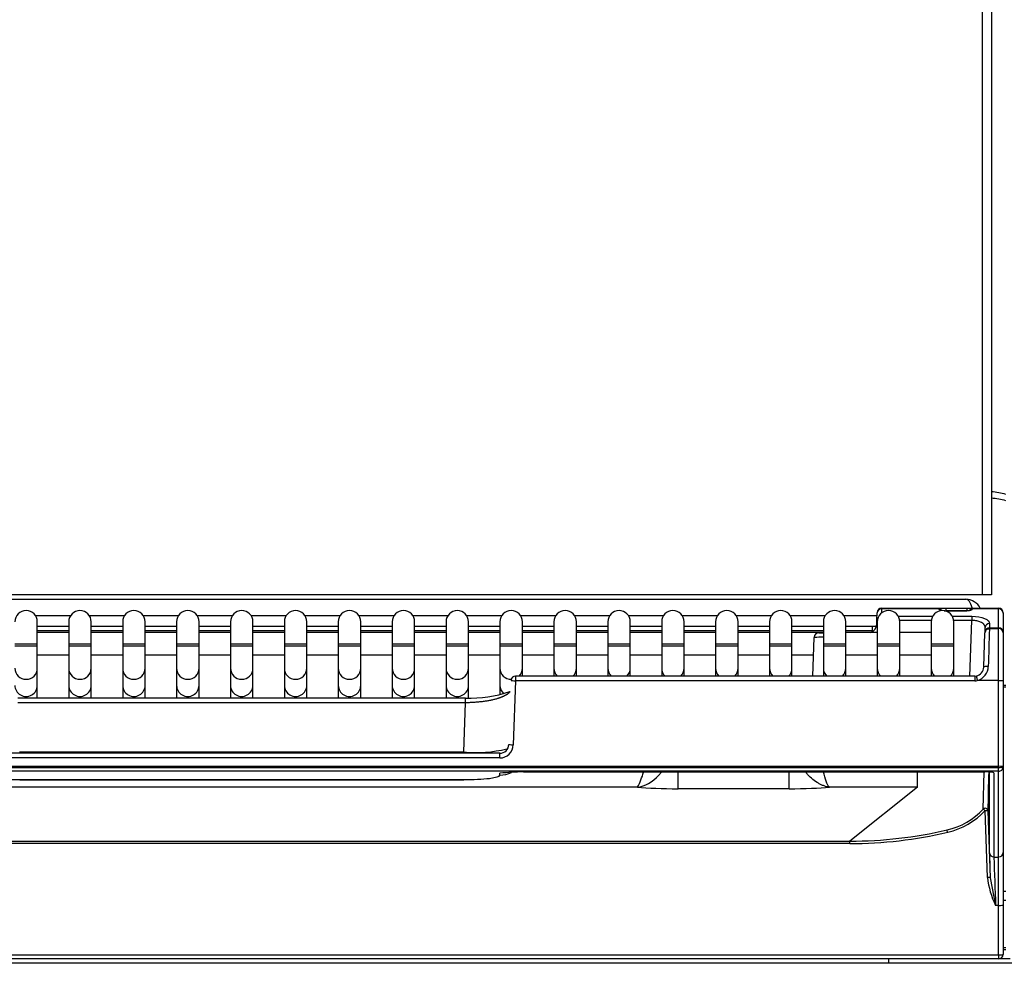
# Model space of a CAD drawing. Header units: millimetres. Extents: x 0 to 287, y 0 to 200.
# Tile 21 of 63: x 41 to 52, y 125 to 135. Entities that reach past the tile are written whole.
import ezdxf
from ezdxf.enums import TextEntityAlignment as Align

# ---------------------------------------------------------------- set-up
doc = ezdxf.new("R2010")
doc.units = ezdxf.units.MM
doc.layers.add('130.194_BW4C_CTM', color=7, linetype='Continuous')
doc.layers.add('Défaut', color=7, linetype='Continuous')
doc.styles.add('SEACAD_Arial', font='arial.ttf')
doc.dimstyles.new('ISO', dxfattribs={"dimtxt": 3, "dimasz": 3, "dimexe": 1.5, "dimexo": 0, "dimgap": 1.5, "dimtad": 1, "dimdec": 0, "dimlfac": 10, "dimtxsty": 'SEACAD_Arial', "dimblk1": '_SE_FILLED', "dimblk2": '_SE_FILLED', "dimsah": 1, "dimcen": 1.5, "dimazin": 0, "dimtfac": 1, "dimtdec": 3, "dimtmove": 0, "dimatfit": 3, "dimfxl": 1, "dimtolj": 1, "dimarcsym": 0})

# ---------------------------------------------------------------- blocks, each defined once
blk = doc.blocks.new('SE')
at = {"layer": '130.194_BW4C_CTM', "color": 7, "linetype": 'Continuous'}
for p, q in [((51.887, 129.009), (51.887, 167.459)), ((51.987, 167.459), (51.987, 129.009)), ((51.887, 129.009), (35.287, 129.009)), ((51.987, 129.009), (51.887, 129.009)), ((36.281, 128.959), (51.701, 128.959)), ((51.701, 128.959), (51.701, 128.959)), ((51.701, 128.959), (51.701, 128.959)), ((41.345, 128.779), (41.737, 128.779)), ((41.945, 128.779), (42.337, 128.779)), ((42.545, 128.779), (42.937, 128.779)), ((43.145, 128.779), (43.537, 128.779)), ((43.745, 128.779), (44.137, 128.779)), ((44.345, 128.779), (44.737, 128.779)), ((44.945, 128.779), (45.337, 128.779)), ((45.545, 128.779), (45.937, 128.779)), ((46.145, 128.779), (46.537, 128.779)), ((46.745, 128.779), (47.137, 128.779)), ((47.345, 128.779), (47.737, 128.779)), ((47.945, 128.779), (48.337, 128.779)), ((48.545, 128.779), (48.937, 128.779)), ((49.145, 128.779), (49.537, 128.779)), ((49.745, 128.779), (50.137, 128.779)), ((50.345, 128.779), (50.713, 128.779)), ((50.711, 128.726), (50.714, 128.807)), ((50.711, 128.726), (50.714, 128.807)), ((50.764, 128.851), (50.763, 128.806)), ((50.764, 128.851), (50.763, 128.806)), ((50.764, 128.859), (50.764, 128.851)), ((50.764, 128.859), (51.4, 128.859)), ((50.764, 128.859), (50.764, 128.851)), ((50.764, 128.859), (51.4, 128.859)), ((51.402, 128.851), (50.764, 128.851)), ((51.402, 128.851), (50.764, 128.851)), ((51.4, 128.858), (51.4, 128.859)), ((51.4, 128.859), (51.48, 128.859)), ((51.4, 128.858), (51.4, 128.859)), ((51.4, 128.859), (51.48, 128.859)), ((51.402, 128.851), (51.4, 128.858)), ((51.402, 128.851), (51.4, 128.858)), ((51.48, 128.859), (51.48, 128.829)), ((51.48, 128.859), (51.712, 128.859)), ((51.48, 128.859), (51.48, 128.829)), ((51.48, 128.859), (51.712, 128.859)), ((51.711, 128.829), (51.481, 128.829)), ((51.711, 128.829), (51.481, 128.829)), ((51.711, 128.827), (51.482, 128.827)), ((51.711, 128.827), (51.482, 128.827)), ((51.712, 128.859), (51.712, 128.829)), ((51.712, 128.859), (51.772, 128.859)), ((51.712, 128.859), (51.712, 128.829)), ((51.712, 128.859), (51.772, 128.859)), ((51.772, 128.859), (51.772, 128.851)), ((51.772, 128.859), (52.066, 128.859)), ((51.772, 128.859), (51.772, 128.851)), ((51.772, 128.859), (52.066, 128.859)), ((52.066, 128.851), (51.772, 128.851)), ((51.772, 128.851), (51.772, 128.85)), ((52.066, 128.851), (51.772, 128.851)), ((51.772, 128.851), (51.772, 128.85)), ((52.066, 128.851), (52.066, 128.859)), ((52.066, 128.851), (52.066, 128.859)), ((52.066, 128.641), (52.066, 128.851)), ((52.066, 128.641), (52.066, 128.851)), ((52.116, 128.809), (52.116, 128.805)), ((52.116, 128.809), (52.116, 128.805)), ((52.116, 128.805), (52.116, 128.595)), ((52.116, 128.805), (52.116, 128.595)), ((41.366, 128.459), (41.366, 128.709)), ((41.716, 128.709), (41.716, 128.459)), ((41.966, 128.459), (41.966, 128.709)), ((42.316, 128.709), (42.316, 128.459)), ((42.566, 128.459), (42.566, 128.709)), ((42.916, 128.709), (42.916, 128.459)), ((43.166, 128.459), (43.166, 128.709)), ((43.516, 128.709), (43.516, 128.459)), ((43.766, 128.459), (43.766, 128.709)), ((44.116, 128.709), (44.116, 128.459)), ((44.366, 128.459), (44.366, 128.709)), ((44.716, 128.709), (44.716, 128.459)), ((44.966, 128.459), (44.966, 128.709)), ((45.316, 128.709), (45.316, 128.459)), ((45.566, 128.459), (45.566, 128.709)), ((45.916, 128.709), (45.916, 128.459)), ((46.166, 128.459), (46.166, 128.709)), ((46.516, 128.709), (46.516, 128.459)), ((46.766, 128.459), (46.766, 128.709)), ((47.116, 128.709), (47.116, 128.459)), ((47.366, 128.459), (47.366, 128.709)), ((47.716, 128.709), (47.716, 128.459)), ((47.966, 128.459), (47.966, 128.709)), ((48.316, 128.709), (48.316, 128.459)), ((48.566, 128.459), (48.566, 128.709)), ((48.916, 128.709), (48.916, 128.459)), ((49.166, 128.459), (49.166, 128.709)), ((49.516, 128.709), (49.516, 128.459)), ((49.766, 128.459), (49.766, 128.709)), ((50.116, 128.709), (50.116, 128.459)), ((50.366, 128.459), (50.366, 128.709)), ((50.71, 128.68), (50.711, 128.726)), ((50.71, 128.68), (50.711, 128.726)), ((50.716, 128.68), (50.71, 128.68)), ((50.716, 128.68), (50.71, 128.68)), ((50.711, 128.726), (50.717, 128.725)), ((50.711, 128.726), (50.717, 128.725)), ((50.716, 128.709), (50.716, 128.459)), ((50.95, 128.77), (51.332, 128.77)), ((50.95, 128.77), (51.332, 128.77)), ((51.317, 128.724), (50.965, 128.724)), ((51.317, 128.724), (50.965, 128.724)), ((50.966, 128.459), (50.966, 128.709)), ((51.316, 128.709), (51.316, 128.459)), ((51.55, 128.77), (51.769, 128.77)), ((51.55, 128.77), (51.769, 128.77)), ((51.769, 128.724), (51.565, 128.724)), ((51.769, 128.724), (51.565, 128.724)), ((51.566, 128.459), (51.566, 128.709)), ((51.747, 128.105), (51.769, 128.724)), ((51.747, 128.105), (51.769, 128.724)), ((51.769, 128.77), (51.769, 128.724)), ((51.769, 128.77), (51.769, 128.724)), ((51.966, 128.689), (51.965, 128.641)), ((51.966, 128.689), (51.965, 128.641)), ((41.366, 128.659), (41.716, 128.659)), ((41.366, 128.659), (41.716, 128.659)), ((41.716, 128.609), (41.366, 128.609)), ((41.716, 128.609), (41.366, 128.609)), ((41.716, 128.589), (41.366, 128.589)), ((41.966, 128.659), (42.316, 128.659)), ((41.966, 128.659), (42.316, 128.659)), ((42.316, 128.609), (41.966, 128.609)), ((42.316, 128.609), (41.966, 128.609)), ((42.316, 128.589), (41.966, 128.589)), ((42.566, 128.659), (42.916, 128.659)), ((42.566, 128.659), (42.916, 128.659)), ((42.916, 128.609), (42.566, 128.609)), ((42.916, 128.609), (42.566, 128.609)), ((42.916, 128.589), (42.566, 128.589)), ((43.166, 128.659), (43.516, 128.659)), ((43.166, 128.659), (43.516, 128.659)), ((43.516, 128.609), (43.166, 128.609)), ((43.516, 128.609), (43.166, 128.609)), ((43.516, 128.589), (43.166, 128.589)), ((43.766, 128.659), (44.116, 128.659)), ((43.766, 128.659), (44.116, 128.659)), ((44.116, 128.609), (43.766, 128.609)), ((44.116, 128.609), (43.766, 128.609)), ((44.116, 128.589), (43.766, 128.589)), ((44.366, 128.659), (44.716, 128.659)), ((44.366, 128.659), (44.716, 128.659)), ((44.716, 128.609), (44.366, 128.609)), ((44.716, 128.609), (44.366, 128.609)), ((44.716, 128.589), (44.366, 128.589)), ((44.966, 128.659), (45.316, 128.659)), ((44.966, 128.659), (45.316, 128.659)), ((45.316, 128.609), (44.966, 128.609)), ((45.316, 128.609), (44.966, 128.609)), ((45.316, 128.589), (44.966, 128.589)), ((45.566, 128.659), (45.916, 128.659)), ((45.566, 128.659), (45.916, 128.659)), ((45.916, 128.609), (45.566, 128.609)), ((45.916, 128.609), (45.566, 128.609)), ((45.916, 128.589), (45.566, 128.589)), ((46.166, 128.659), (46.516, 128.659)), ((46.166, 128.659), (46.516, 128.659)), ((46.516, 128.609), (46.166, 128.609)), ((46.516, 128.609), (46.166, 128.609)), ((46.516, 128.589), (46.166, 128.589)), ((46.766, 128.659), (47.116, 128.659)), ((46.766, 128.659), (47.116, 128.659)), ((47.116, 128.609), (46.766, 128.609)), ((47.116, 128.609), (46.766, 128.609)), ((47.116, 128.589), (46.766, 128.589)), ((47.366, 128.659), (47.716, 128.659)), ((47.366, 128.659), (47.716, 128.659)), ((47.716, 128.609), (47.366, 128.609)), ((47.716, 128.609), (47.366, 128.609)), ((47.716, 128.589), (47.366, 128.589)), ((47.966, 128.659), (48.316, 128.659)), ((47.966, 128.659), (48.316, 128.659)), ((48.316, 128.609), (47.966, 128.609)), ((48.316, 128.609), (47.966, 128.609)), ((48.316, 128.589), (47.966, 128.589)), ((48.566, 128.659), (48.916, 128.659)), ((48.566, 128.659), (48.916, 128.659)), ((48.916, 128.609), (48.566, 128.609)), ((48.916, 128.609), (48.566, 128.609)), ((48.916, 128.589), (48.566, 128.589)), ((49.166, 128.659), (49.516, 128.659)), ((49.166, 128.659), (49.516, 128.659)), ((49.516, 128.609), (49.166, 128.609)), ((49.516, 128.609), (49.166, 128.609)), ((49.516, 128.589), (49.166, 128.589)), ((49.766, 128.659), (50.116, 128.659)), ((49.766, 128.659), (50.116, 128.659)), ((50.116, 128.609), (49.766, 128.609)), ((50.116, 128.609), (49.766, 128.609)), ((50.116, 128.589), (49.766, 128.589)), ((50.064, 128.584), (50.114, 128.584)), ((50.064, 128.584), (50.114, 128.584)), ((50.366, 128.659), (50.657, 128.659)), ((50.366, 128.659), (50.657, 128.659)), ((50.657, 128.609), (50.366, 128.609)), ((50.657, 128.609), (50.366, 128.609)), ((50.716, 128.589), (50.366, 128.589)), ((50.657, 128.659), (50.657, 128.609)), ((50.657, 128.659), (50.707, 128.659)), ((50.657, 128.659), (50.657, 128.609)), ((50.657, 128.659), (50.707, 128.659)), ((50.657, 128.595), (50.657, 128.609)), ((50.657, 128.595), (50.657, 128.609)), ((51.316, 128.589), (50.966, 128.589)), ((51.901, 128.203), (51.914, 128.585)), ((51.901, 128.203), (51.914, 128.585)), ((51.915, 128.596), (51.916, 128.645)), ((51.915, 128.596), (51.916, 128.645)), ((51.964, 128.634), (52.066, 128.634)), ((51.964, 128.634), (52.066, 128.634)), ((51.965, 128.641), (52.066, 128.641)), ((51.965, 128.641), (52.066, 128.641)), ((52.066, 128.634), (52.066, 128.641)), ((52.066, 128.634), (52.066, 128.641)), ((52.066, 128.055), (52.066, 128.634)), ((52.066, 128.055), (52.066, 128.634)), ((52.116, 128.595), (52.116, 128.584)), ((52.116, 128.595), (52.116, 128.584)), ((52.116, 128.584), (52.116, 128.057)), ((52.116, 128.584), (52.116, 128.057)), ((41.366, 128.459), (41.116, 128.459)), ((41.366, 128.439), (41.366, 128.459)), ((41.966, 128.459), (41.716, 128.459)), ((41.716, 128.459), (41.716, 128.439)), ((41.966, 128.439), (41.966, 128.459)), ((42.566, 128.459), (42.316, 128.459)), ((42.316, 128.459), (42.316, 128.439)), ((42.566, 128.439), (42.566, 128.459)), ((43.166, 128.459), (42.916, 128.459)), ((42.916, 128.459), (42.916, 128.439)), ((43.166, 128.439), (43.166, 128.459)), ((43.766, 128.459), (43.516, 128.459)), ((43.516, 128.459), (43.516, 128.439)), ((43.766, 128.439), (43.766, 128.459)), ((44.366, 128.459), (44.116, 128.459)), ((44.116, 128.459), (44.116, 128.439)), ((44.366, 128.439), (44.366, 128.459)), ((44.966, 128.459), (44.716, 128.459)), ((44.716, 128.459), (44.716, 128.439)), ((44.966, 128.439), (44.966, 128.459)), ((45.566, 128.459), (45.316, 128.459)), ((45.316, 128.459), (45.316, 128.439)), ((45.566, 128.439), (45.566, 128.459)), ((46.166, 128.459), (45.916, 128.459)), ((45.916, 128.459), (45.916, 128.439)), ((46.166, 128.439), (46.166, 128.459)), ((46.766, 128.459), (46.516, 128.459)), ((46.516, 128.459), (46.516, 128.439)), ((46.766, 128.439), (46.766, 128.459)), ((47.366, 128.459), (47.116, 128.459)), ((47.116, 128.459), (47.116, 128.439)), ((47.366, 128.439), (47.366, 128.459)), ((47.966, 128.459), (47.716, 128.459)), ((47.716, 128.459), (47.716, 128.439)), ((47.966, 128.439), (47.966, 128.459)), ((48.566, 128.459), (48.316, 128.459)), ((48.316, 128.459), (48.316, 128.439)), ((48.566, 128.439), (48.566, 128.459)), ((49.166, 128.459), (48.916, 128.459)), ((48.916, 128.459), (48.916, 128.439)), ((49.166, 128.439), (49.166, 128.459)), ((49.766, 128.459), (49.516, 128.459)), ((49.516, 128.459), (49.516, 128.439)), ((49.766, 128.439), (49.766, 128.459)), ((49.999, 128.105), (50.014, 128.535)), ((49.999, 128.105), (50.014, 128.535)), ((50.366, 128.459), (50.116, 128.459)), ((50.116, 128.459), (50.116, 128.439)), ((50.366, 128.439), (50.366, 128.459)), ((50.966, 128.459), (50.716, 128.459)), ((50.716, 128.459), (50.716, 128.439)), ((50.966, 128.439), (50.966, 128.459)), ((51.566, 128.459), (51.316, 128.459)), ((51.316, 128.459), (51.316, 128.439)), ((51.566, 128.439), (51.566, 128.459)), ((41.366, 128.439), (41.116, 128.439)), ((41.366, 128.192), (41.366, 128.439)), ((41.966, 128.439), (41.716, 128.439)), ((41.716, 128.439), (41.716, 128.192)), ((41.966, 128.192), (41.966, 128.439)), ((42.566, 128.439), (42.316, 128.439)), ((42.316, 128.439), (42.316, 128.192)), ((42.566, 128.192), (42.566, 128.439)), ((43.166, 128.439), (42.916, 128.439)), ((42.916, 128.439), (42.916, 128.192)), ((43.166, 128.192), (43.166, 128.439)), ((43.766, 128.439), (43.516, 128.439)), ((43.516, 128.439), (43.516, 128.192)), ((43.766, 128.192), (43.766, 128.439)), ((44.366, 128.439), (44.116, 128.439)), ((44.116, 128.439), (44.116, 128.192)), ((44.366, 128.192), (44.366, 128.439)), ((44.966, 128.439), (44.716, 128.439)), ((44.716, 128.439), (44.716, 128.192)), ((44.966, 128.192), (44.966, 128.439)), ((45.566, 128.439), (45.316, 128.439)), ((45.316, 128.439), (45.316, 128.192)), ((45.566, 128.192), (45.566, 128.439)), ((46.166, 128.439), (45.916, 128.439)), ((45.916, 128.439), (45.916, 128.192)), ((46.166, 128.192), (46.166, 128.439)), ((46.766, 128.439), (46.516, 128.439)), ((46.516, 128.439), (46.516, 128.192)), ((46.766, 128.192), (46.766, 128.439)), ((47.366, 128.439), (47.116, 128.439)), ((47.116, 128.439), (47.116, 128.192)), ((47.366, 128.192), (47.366, 128.439)), ((47.966, 128.439), (47.716, 128.439)), ((47.716, 128.439), (47.716, 128.192)), ((47.966, 128.192), (47.966, 128.439)), ((48.566, 128.439), (48.316, 128.439)), ((48.316, 128.439), (48.316, 128.192)), ((48.566, 128.192), (48.566, 128.439)), ((49.166, 128.439), (48.916, 128.439)), ((48.916, 128.439), (48.916, 128.192)), ((49.166, 128.192), (49.166, 128.439)), ((49.766, 128.439), (49.516, 128.439)), ((49.516, 128.439), (49.516, 128.192)), ((49.766, 128.192), (49.766, 128.439)), ((50.366, 128.439), (50.116, 128.439)), ((50.116, 128.439), (50.116, 128.192)), ((50.366, 128.192), (50.366, 128.439)), ((50.966, 128.439), (50.716, 128.439)), ((50.716, 128.439), (50.716, 128.192)), ((50.966, 128.192), (50.966, 128.439)), ((51.566, 128.439), (51.316, 128.439)), ((51.316, 128.439), (51.316, 128.192)), ((51.566, 128.192), (51.566, 128.439)), ((41.366, 128.339), (41.716, 128.339)), ((41.966, 128.339), (42.316, 128.339)), ((42.566, 128.339), (42.916, 128.339)), ((43.166, 128.339), (43.516, 128.339)), ((43.766, 128.339), (44.116, 128.339)), ((44.366, 128.339), (44.716, 128.339)), ((44.966, 128.339), (45.316, 128.339)), ((45.566, 128.339), (45.916, 128.339)), ((46.166, 128.339), (46.516, 128.339)), ((46.766, 128.339), (47.116, 128.339)), ((47.366, 128.339), (47.716, 128.339)), ((47.966, 128.339), (48.316, 128.339)), ((48.566, 128.339), (48.916, 128.339)), ((49.166, 128.339), (49.516, 128.339)), ((49.766, 128.339), (50.007, 128.339)), ((50.366, 128.339), (50.716, 128.339)), ((50.966, 128.339), (51.316, 128.339)), ((41.366, 128.001), (41.366, 128.192)), ((41.716, 128.192), (41.716, 128.001)), ((41.966, 128.001), (41.966, 128.192)), ((42.316, 128.192), (42.316, 128.001)), ((42.566, 128.001), (42.566, 128.192)), ((42.916, 128.192), (42.916, 128.001)), ((43.166, 128.001), (43.166, 128.192)), ((43.516, 128.192), (43.516, 128.001)), ((43.766, 128.001), (43.766, 128.192)), ((44.116, 128.192), (44.116, 128.001)), ((44.366, 128.001), (44.366, 128.192)), ((44.716, 128.192), (44.716, 128.001)), ((44.966, 128.001), (44.966, 128.192)), ((45.316, 128.192), (45.316, 128.001)), ((45.566, 128.001), (45.566, 128.192)), ((45.916, 128.192), (45.916, 128.001)), ((46.166, 128.001), (46.166, 128.192)), ((46.516, 128.192), (46.516, 128.001)), ((46.766, 128.105), (46.766, 128.192)), ((47.116, 128.192), (47.116, 128.105)), ((47.366, 128.105), (47.366, 128.192)), ((47.716, 128.192), (47.716, 128.105)), ((47.966, 128.105), (47.966, 128.192)), ((48.316, 128.192), (48.316, 128.105)), ((48.566, 128.105), (48.566, 128.192)), ((48.916, 128.192), (48.916, 128.105)), ((49.166, 128.105), (49.166, 128.192)), ((49.516, 128.192), (49.516, 128.105)), ((49.766, 128.105), (49.766, 128.192)), ((50.116, 128.192), (50.116, 128.105)), ((50.366, 128.105), (50.366, 128.192)), ((50.716, 128.192), (50.716, 128.105)), ((50.966, 128.105), (50.966, 128.192)), ((51.316, 128.192), (51.316, 128.105)), ((51.566, 128.105), (51.566, 128.192)), ((46.689, 128.052), (46.664, 127.34)), ((46.689, 128.052), (46.664, 127.34)), ((46.689, 128.105), (46.689, 128.052)), ((51.801, 128.105), (46.689, 128.105)), ((46.689, 128.105), (46.689, 128.052)), ((51.801, 128.105), (46.689, 128.105)), ((51.801, 128.052), (46.689, 128.052)), ((51.801, 128.052), (46.689, 128.052)), ((51.801, 128.105), (51.801, 128.052)), ((51.801, 128.105), (51.801, 128.052)), ((52.066, 128.055), (51.829, 128.055)), ((52.066, 128.055), (51.829, 128.055)), ((52.066, 127.1), (52.066, 128.055)), ((52.066, 127.1), (52.066, 128.055)), ((52.116, 128.057), (52.116, 127.094)), ((52.116, 128.057), (52.116, 127.094)), ((41.366, 127.86), (41.366, 128.001)), ((41.716, 128.001), (41.716, 127.86)), ((41.966, 127.86), (41.966, 128.001)), ((42.316, 128.001), (42.316, 127.86)), ((42.566, 127.86), (42.566, 128.001)), ((42.916, 128.001), (42.916, 127.86)), ((43.166, 127.86), (43.166, 128.001)), ((43.516, 128.001), (43.516, 127.86)), ((43.766, 127.86), (43.766, 128.001)), ((44.116, 128.001), (44.116, 127.86)), ((44.366, 127.86), (44.366, 128.001)), ((44.716, 128.001), (44.716, 127.86)), ((44.966, 127.86), (44.966, 128.001)), ((45.316, 128.001), (45.316, 127.86)), ((45.566, 127.86), (45.566, 128.001)), ((45.916, 128.001), (45.916, 127.86)), ((46.166, 127.862), (46.166, 128.001)), ((46.516, 128.001), (46.516, 127.903)), ((52.146, 127.998), (52.116, 127.998)), ((52.116, 127.984), (52.146, 127.984)), ((46.132, 127.86), (41.15, 127.86)), ((46.132, 127.86), (41.15, 127.86)), ((46.132, 127.808), (41.15, 127.808)), ((46.132, 127.808), (41.15, 127.808)), ((46.113, 127.26), (46.132, 127.808)), ((46.113, 127.26), (46.132, 127.808)), ((46.132, 127.808), (46.132, 127.86)), ((46.132, 127.808), (46.132, 127.86)), ((46.514, 127.246), (40.768, 127.246)), ((46.514, 127.246), (40.768, 127.246)), ((41.169, 127.26), (46.113, 127.26)), ((41.169, 127.26), (46.113, 127.26)), ((46.113, 127.26), (46.113, 127.246)), ((46.113, 127.26), (46.113, 127.246)), ((46.514, 127.193), (46.514, 127.246)), ((46.514, 127.193), (46.514, 127.246)), ((46.514, 127.193), (40.768, 127.193)), ((46.514, 127.193), (40.768, 127.193)), ((52.066, 127.1), (35.216, 127.1)), ((52.066, 127.1), (35.216, 127.1)), ((35.216, 127.088), (52.066, 127.088)), ((35.216, 127.088), (52.066, 127.088)), ((52.066, 127.045), (35.216, 127.045)), ((52.066, 127.045), (35.216, 127.045)), ((46.776, 127.038), (46.776, 127.038)), ((46.776, 127.038), (51.914, 127.038)), ((46.776, 127.038), (51.914, 127.038)), ((46.776, 127.038), (46.776, 127.038)), ((46.776, 127.038), (51.914, 127.038)), ((46.776, 127.038), (51.914, 127.038)), ((48.498, 126.85), (48.498, 127.038)), ((48.498, 126.85), (48.498, 127.038)), ((49.734, 126.85), (49.734, 127.038)), ((49.734, 126.85), (49.734, 127.038)), ((51.163, 126.868), (51.163, 127.036)), ((51.163, 126.868), (51.163, 127.036)), ((51.894, 126.624), (51.904, 127.038)), ((51.894, 126.624), (51.904, 127.038)), ((51.964, 126.139), (51.964, 127.037)), ((51.964, 126.139), (51.964, 127.037)), ((52.014, 127.026), (52.014, 126.091)), ((52.014, 127.026), (52.014, 126.091)), ((52.066, 127.088), (52.066, 127.1)), ((52.066, 127.088), (52.066, 127.1)), ((52.066, 127.045), (52.066, 127.088)), ((52.066, 127.045), (52.066, 127.088)), ((52.066, 126.091), (52.066, 127.045)), ((52.066, 126.091), (52.066, 127.045)), ((52.116, 127.094), (52.116, 127.094)), ((52.116, 127.094), (52.116, 126.141)), ((52.116, 127.094), (52.116, 127.094)), ((52.116, 127.094), (52.116, 126.141)), ((41.17, 126.95), (41.17, 126.952)), ((41.17, 126.952), (46.112, 126.952)), ((41.17, 126.95), (41.17, 126.952)), ((41.17, 126.952), (46.112, 126.952)), ((41.17, 126.95), (46.112, 126.95)), ((41.17, 126.95), (46.112, 126.95)), ((46.112, 126.95), (46.112, 126.952)), ((46.112, 126.95), (46.112, 126.952)), ((46.516, 127.003), (46.515, 127.024)), ((46.516, 127.003), (46.515, 127.024)), ((48.048, 126.868), (39.234, 126.868)), ((48.048, 126.868), (39.234, 126.868)), ((49.734, 126.85), (48.498, 126.85)), ((49.734, 126.85), (48.498, 126.85)), ((51.163, 126.868), (50.184, 126.868)), ((51.163, 126.868), (50.184, 126.868)), ((51.163, 126.868), (50.411, 126.268)), ((51.163, 126.868), (50.411, 126.268)), ((51.942, 125.863), (51.916, 126.607)), ((51.942, 125.863), (51.916, 126.607)), ((51.946, 126.604), (51.972, 125.86)), ((51.946, 126.604), (51.972, 125.86)), ((36.871, 126.268), (50.411, 126.268)), ((36.871, 126.268), (50.411, 126.268)), ((50.411, 126.242), (50.411, 126.268)), ((50.411, 126.242), (50.411, 126.268)), ((50.411, 126.242), (36.871, 126.242)), ((50.411, 126.242), (36.871, 126.242)), ((52.014, 126.091), (52.066, 126.091)), ((52.014, 126.091), (52.066, 126.091)), ((52.066, 125.552), (52.066, 126.091)), ((52.066, 125.552), (52.066, 126.091)), ((52.116, 126.141), (52.116, 125.558)), ((52.116, 126.141), (52.116, 125.558)), ((51.972, 125.86), (52.032, 125.552)), ((51.972, 125.86), (52.032, 125.552)), ((52.116, 125.71), (52.146, 125.71)), ((52.116, 125.61), (52.146, 125.61)), ((52.066, 125.552), (52.032, 125.552)), ((52.066, 125.552), (52.032, 125.552)), ((52.066, 125.003), (52.066, 125.552)), ((52.066, 125.003), (52.066, 125.552)), ((52.116, 125.558), (52.116, 125.009)), ((52.116, 125.558), (52.116, 125.009)), ((52.146, 125.079), (52.116, 125.079)), ((52.146, 125.059), (52.116, 125.059)), ((35.216, 125.003), (52.066, 125.003)), ((35.216, 125.003), (52.066, 125.003)), ((52.066, 124.959), (35.216, 124.959)), ((52.066, 124.959), (35.216, 124.959)), ((50.846, 124.909), (50.846, 124.959)), ((52.066, 125.003), (52.066, 124.959)), ((52.066, 125.003), (52.066, 125.003)), ((52.066, 125.003), (52.066, 124.959)), ((52.066, 125.003), (52.066, 125.003)), ((52.196, 124.959), (52.066, 124.959)), ((52.116, 125.009), (52.116, 125.009)), ((52.116, 125.009), (52.116, 125.007)), ((52.116, 125.009), (52.116, 125.009)), ((52.116, 125.009), (52.116, 125.007)), ((74.829, 124.909), (35.283, 124.909))]:
    blk.add_line(p, q, dxfattribs=at)
for centre, radius, start, end in [((51.701, 128.779), 0.18, 26.3878, 90), ((41.241, 128.709), 0.125, 0, 180), ((41.841, 128.709), 0.125, 0, 180), ((42.441, 128.709), 0.125, 0, 180), ((43.041, 128.709), 0.125, 0, 180), ((43.641, 128.709), 0.125, 0, 180), ((44.241, 128.709), 0.125, 0, 180), ((44.841, 128.709), 0.125, 0, 180), ((45.441, 128.709), 0.125, 0, 180), ((46.041, 128.709), 0.125, 0, 180), ((46.641, 128.709), 0.125, 0, 180), ((47.241, 128.709), 0.125, 0, 180), ((47.841, 128.709), 0.125, 0, 180), ((48.441, 128.709), 0.125, 0, 180), ((49.041, 128.709), 0.125, 0, 180), ((49.641, 128.709), 0.125, 0, 180), ((50.241, 128.709), 0.125, 0, 180), ((50.764, 128.809), 0.05, 90, 177.9924), ((50.764, 128.809), 0.05, 90, 177.9924), ((50.841, 128.709), 0.125, 0, 180), ((51.441, 128.709), 0.125, 0, 180), ((51.4, 128.829), 0.03, 44.25, 60.4768), ((51.4, 128.829), 0.03, 44.25, 60.4768), ((51.4, 128.829), 0.03, 17.712, 44.25), ((51.4, 128.829), 0.03, 21.13, 44.25), ((51.477, 128.967), 0.138, 263.067, 271.4822), ((51.477, 128.967), 0.138, 263.067, 271.4822), ((51.772, 128.829), 0.03, 93.1554, 177.9924), ((51.772, 128.829), 0.03, 93.1554, 177.9924), ((52.066, 128.809), 0.05, 0, 90), ((52.066, 128.809), 0.05, 0, 90), ((50.61, 128.684), 0.1, 288.1949, 357.9924), ((50.61, 128.684), 0.1, 288.1949, 357.9924), ((50.064, 128.534), 0.05, 90, 177.9924), ((50.064, 128.534), 0.05, 90, 177.9924), ((51.964, 128.584), 0.05, 90, 178), ((51.964, 128.584), 0.05, 90, 178), ((51.953, 128.59), 0.0375, 73.4252, 159.0991), ((51.953, 128.59), 0.0375, 73.4252, 159.0991), ((116.501, 126.374), 64.576, 178.00149, 178.36846), ((116.501, 126.374), 64.576, 178.00149, 178.36846), ((52.066, 128.584), 0.05, 0, 90), ((52.066, 128.584), 0.05, 0, 90), ((50.112, 124.572), 3.964, 89.9744, 91.3366), ((50.112, 124.572), 3.964, 89.9744, 91.3366), ((50.06, 128.542), 0.041, 186.8779, 188.842), ((51.795, 128.208), 0.106, 283.3961, 357.3699), ((51.795, 128.208), 0.106, 283.3961, 357.3699), ((51.785, 128.215), 0.166, 285.4854, 359.3922), ((51.785, 128.215), 0.166, 285.4854, 359.3922), ((46.689, 128.055), 0.05, 90, 177.9729), ((46.689, 128.055), 0.05, 90, 177.9729), ((51.801, 128.198), 0.0937, 270.0411, 281.5214), ((51.801, 128.198), 0.0937, 270.0411, 281.5214), ((46.179, 129.274), 1.415, 268.1294, 288.3778), ((46.179, 129.274), 1.415, 268.1294, 288.3778), ((46.254, 128.629), 1.376, 264.1282, 284.2462), ((46.254, 128.629), 1.376, 264.1282, 284.2462), ((46.513, 127.346), 0.101, 270.7293, 358.6208), ((46.513, 127.346), 0.101, 270.7293, 358.6208), ((46.835, 123.631), 3.408, 90.9793, 95.3812), ((46.835, 123.631), 3.408, 90.9793, 95.3812), ((47.224, 127.294), 0.927, 332.6687, 343.7904), ((47.224, 127.294), 0.927, 332.6687, 343.7904), ((119.938, 125.322), 68.004, 178.55441, 178.91969), ((119.938, 125.322), 68.004, 178.55441, 178.91969), ((51.312, 127.169), 0.798, 283.103, 316.8782), ((51.312, 127.169), 0.798, 283.103, 316.8782), ((51.312, 127.173), 0.828, 283.0855, 316.8655), ((51.312, 127.173), 0.828, 283.0855, 316.8655), ((50.41, 131.055), 4.787, 270.0174, 283.074), ((50.41, 131.055), 4.787, 270.0174, 283.074), ((50.409, 131.066), 4.825, 270.0267, 283.0611), ((50.409, 131.066), 4.825, 270.0267, 283.0611), ((78.683, 126.752), 26.726, 181.3143, 181.913), ((78.683, 126.752), 26.726, 181.3143, 181.913), ((111.828, 127.83), 59.839, 181.66535, 182.18252), ((111.828, 127.83), 59.839, 181.66535, 182.18252), ((52.862, 125.961), 0.925, 186.0892, 206.255), ((52.862, 125.961), 0.925, 186.0892, 206.255), ((52.066, 125.009), 0.05, 270, 357.9924), ((52.066, 125.009), 0.05, 270, 357.9924)]:
    blk.add_arc(centre, radius, start, end, dxfattribs=at)
for centre, major_axis, ratio, start_param, end_param in [((51.946, 129.802), (0.5, 0), 0.707107, 1.159279, 1.489504), ((51.946, 129.731), (-0.5, 0), 0.707107, 4.300872, 4.631097), ((51.701, 128.779), (0, -0.18), 0.444444, 2.065625, 3.141593), ((50.764, 128.805), (-0.05, 0.0018), 0.927104, 4.744877, 6.283185), ((50.764, 128.805), (-0.05, 0.0018), 0.927104, 4.744877, 6.283185), ((51.4, 128.828), (0.03, 0.0011), 0.989056, 0.295051, 1.53614), ((51.4, 128.828), (0.03, 0.0011), 0.989056, 0.295051, 1.53614), ((51.402, 128.824), (-0.026, -0.0149), 0.906527, 3.118274, 4.23323), ((51.402, 128.824), (-0.026, -0.0149), 0.906527, 3.118274, 4.23323), ((51.481, 128.799), (0, -0.03), 0.002042, 2.787086, 3.141593), ((51.481, 128.799), (0, -0.03), 0.002042, 2.787086, 3.141593), ((51.711, 128.799), (0, -0.03), 0.002042, 2.757619, 3.141593), ((51.711, 128.799), (0, -0.03), 0.002042, 2.757619, 3.141593), ((51.772, 128.824), (-0.03, 0.0011), 0.927104, 4.744877, 6.010446), ((51.772, 128.824), (-0.03, 0.0011), 0.927104, 4.744877, 6.010446), ((51.772, 128.822), (-0.03, 0.0011), 0.927104, 4.744877, 5.920597), ((51.772, 128.822), (-0.03, 0.0011), 0.927104, 4.744877, 5.920597), ((52.066, 128.805), (-0.05, 0), 0.927184, 3.141593, 4.712389), ((52.066, 128.805), (-0.05, 0), 0.927184, 3.141593, 4.712389), ((50.761, 128.724), (-0.05, 0.0018), 0.927104, 5.54328, 6.283185), ((50.761, 128.724), (-0.05, 0.0018), 0.927104, 5.54328, 6.283185), ((51.966, 128.643), (0.05, -0.0017), 0.927105, 1.60316, 3.141593), ((51.966, 128.643), (0.05, -0.0017), 0.927105, 1.60316, 3.141593), ((51.965, 128.595), (0.05, -0.0017), 0.927105, 1.60316, 3.141593), ((51.965, 128.595), (0.05, -0.0017), 0.927105, 1.60316, 3.141593), ((52.066, 128.595), (0.05, 0), 0.927184, 0, 1.570796), ((52.066, 128.595), (0.05, 0), 0.927184, 0, 1.570796), ((41.241, 128.192), (0.125, 0), 0.984808, 3.141593, 6.283185), ((41.841, 128.192), (0.125, 0), 0.984808, 3.141593, 6.283185), ((42.441, 128.192), (0.125, 0), 0.984808, 3.141593, 6.283185), ((43.041, 128.192), (0.125, 0), 0.984808, 3.141593, 6.283185), ((43.641, 128.192), (0.125, 0), 0.984808, 3.141593, 6.283185), ((44.241, 128.192), (0.125, 0), 0.984808, 3.141593, 6.283185), ((44.841, 128.192), (0.125, 0), 0.984808, 3.141593, 6.283185), ((45.441, 128.192), (0.125, 0), 0.984808, 3.141593, 6.283185), ((46.041, 128.192), (0.125, 0), 0.984808, 3.141593, 6.283185), ((46.641, 128.192), (0.125, 0), 0.984808, 3.141593, 4.715631), ((46.641, 128.192), (0.125, 0), 0.984808, 5.488356, 6.283185), ((47.241, 128.192), (0.125, 0), 0.984808, 3.141593, 3.936422), ((47.241, 128.192), (0.125, 0), 0.984808, 5.488356, 6.283185), ((47.841, 128.192), (0.125, 0), 0.984808, 3.141593, 3.936422), ((47.841, 128.192), (0.125, 0), 0.984808, 5.488356, 6.283185), ((48.441, 128.192), (0.125, 0), 0.984808, 3.141593, 3.936422), ((48.441, 128.192), (0.125, 0), 0.984808, 5.488356, 6.283185), ((49.041, 128.192), (0.125, 0), 0.984808, 3.141593, 3.936422), ((49.041, 128.192), (0.125, 0), 0.984808, 5.488356, 6.283185), ((49.641, 128.192), (0.125, 0), 0.984808, 3.141593, 3.936422), ((49.641, 128.192), (0.125, 0), 0.984808, 5.488356, 6.283185), ((50.241, 128.192), (0.125, 0), 0.984808, 3.141593, 3.936422), ((50.241, 128.192), (0.125, 0), 0.984808, 5.488356, 6.283185), ((50.841, 128.192), (0.125, 0), 0.984808, 3.141593, 3.936422), ((50.841, 128.192), (0.125, 0), 0.984808, 5.488356, 6.283185), ((51.441, 128.192), (0.125, 0), 0.984808, 3.141593, 3.936422), ((51.441, 128.192), (0.125, 0), 0.984808, 5.488356, 6.283185), ((51.951, 128.201), (-0.05, 0.0017), 0.234798, 4.720588, 6.283185), ((51.951, 128.201), (-0.05, 0.0017), 0.234798, 4.720588, 6.283185), ((46.689, 128.055), (0.05, -0.0018), 0.052303, 3.131967, 4.71424), ((46.689, 128.055), (0.05, -0.0018), 0.052303, 3.131967, 4.71424), ((51.801, 128.209), (-0.005, -0.157), 0.952321, 0.028628, 0.220708), ((51.801, 128.209), (-0.005, -0.157), 0.952321, 0.028628, 0.220708), ((51.829, 128.057), (0.01, -0.049), 0.010479, 3.131042, 4.76369), ((51.829, 128.057), (0.01, -0.049), 0.010479, 3.131042, 4.76369), ((52.066, 128.057), (0.05, 0), 0.052336, 4.712389, 6.283185), ((52.066, 128.057), (0.05, 0), 0.052336, 4.712389, 6.283185), ((41.241, 128.001), (-0.125, 0), 0.984808, 0, 3.141593), ((41.841, 128.001), (-0.125, 0), 0.984808, 0, 3.141593), ((42.441, 128.001), (-0.125, 0), 0.984808, 0, 3.141593), ((43.041, 128.001), (-0.125, 0), 0.984808, 0, 3.141593), ((43.641, 128.001), (-0.125, 0), 0.984808, 0, 3.141593), ((44.241, 128.001), (-0.125, 0), 0.984808, 0, 3.141593), ((44.841, 128.001), (-0.125, 0), 0.984808, 0, 3.141593), ((45.441, 128.001), (-0.125, 0), 0.984808, 0, 3.141593), ((46.041, 128.001), (-0.125, 0), 0.984808, 0, 3.141593), ((46.641, 128.001), (-0.125, 0), 0.984808, 0, 0.81256), ((46.514, 127.345), (-0.005, 0.152), 0.986143, 3.109343, 4.643353), ((46.514, 127.345), (-0.005, 0.152), 0.986143, 3.109343, 4.643353), ((46.664, 127.342), (0.05, -0.0018), 0.052303, 3.131967, 4.71424), ((46.664, 127.342), (0.05, -0.0018), 0.052303, 3.131967, 4.71424), ((46.516, 127.301), (-0.3, -0.013), 0.992533, 1.528696, 1.969766), ((46.516, 127.301), (-0.3, -0.013), 0.992533, 1.528696, 1.969766), ((51.914, 127.026), (-0.1, 0), 0.123668, 3.141689, 4.718681), ((51.914, 127.026), (-0.1, 0), 0.123668, 3.141689, 4.718681), ((52.066, 127.094), (0.05, 0), 0.123749, 0, 1.570796), ((52.066, 127.094), (0.05, 0), 0.1256, 0, 1.570796), ((52.066, 127.094), (0.05, 0), 0.123749, 0, 1.570796), ((52.066, 127.094), (0.05, 0), 0.1256, 0, 1.570796), ((52.066, 127.094), (-0.05, 0), 0.992546, 1.570796, 3.141593), ((52.066, 127.094), (-0.05, 0), 0.121869, 1.570796, 3.141593), ((52.066, 127.094), (-0.05, 0), 0.992546, 1.570796, 3.141593), ((52.066, 127.094), (-0.05, 0), 0.121869, 1.570796, 3.141593), ((41.166, 127.002), (0.4, 0), 0.125516, 3.136403, 4.721113), ((41.166, 127.002), (0.4, 0), 0.125516, 3.136403, 4.721113), ((46.116, 127.002), (-0.4, 0), 0.125516, 1.562073, 3.146782), ((46.116, 127.002), (-0.4, 0), 0.125516, 1.562073, 3.146782), ((48.502, 126.904), (-0.6, 0), 0.089045, 0.71088, 1.563418), ((48.502, 126.904), (-0.6, 0), 0.089045, 0.71088, 1.563418), ((49.73, 126.904), (0.6, 0), 0.089045, 4.719767, 5.572305), ((49.73, 126.904), (0.6, 0), 0.089045, 4.719767, 5.572305), ((51.916, 126.603), (0.03, -0.0006), 0.996897, 0.055263, 2.401047), ((51.916, 126.603), (0.03, -0.0006), 0.996897, 0.055263, 2.401047), ((51.916, 126.603), (-0.0219, 0.0205), 0.089156, 4.795905, 6.229834), ((51.916, 126.603), (-0.0219, 0.0205), 0.089156, 4.795905, 6.229834), ((51.916, 126.603), (0.03, 0.001), 0.121796, 0.004381, 1.566545), ((51.916, 126.603), (0.03, 0.001), 0.121796, 0.004381, 1.566545), ((51.499, 126.363), (-0.0068, 0.0292), 0.027683, 4.831399, 6.205657), ((51.499, 126.363), (-0.0068, 0.0292), 0.027683, 4.831399, 6.205657), ((52.014, 126.141), (-0.05, 0), 0.992546, 0.035687, 1.570796), ((52.014, 126.141), (-0.05, 0), 0.992546, 0.035687, 1.570796), ((52.066, 126.141), (0.05, 0), 0.992546, 4.712389, 6.283185), ((52.066, 126.141), (0.05, 0), 0.992546, 4.712389, 6.283185), ((51.942, 125.859), (0.03, 0.001), 0.121796, 0.004381, 1.566545), ((51.942, 125.859), (0.03, 0.001), 0.121796, 0.004381, 1.566545), ((52.066, 125.558), (0.05, 0), 0.121869, 4.712389, 6.283185), ((52.066, 125.558), (0.05, 0), 0.121869, 4.712389, 6.283185), ((52.066, 125.009), (0.05, -0.0009), 0.121832, 4.714524, 6.281051), ((52.066, 125.009), (0.05, -0.0009), 0.121832, 4.714524, 6.281051), ((52.066, 125.009), (-0.05, 0.0018), 0.121796, 1.575066, 3.141593), ((52.066, 125.009), (-0.05, 0.0018), 0.121796, 1.575066, 3.141593)]:
    blk.add_ellipse(centre, major_axis=major_axis, ratio=ratio, start_param=start_param, end_param=end_param, dxfattribs=at)
for points in [[(51.428, 128.834), (51.415, 128.839), (51.406, 128.845), (51.402, 128.851)], [(51.428, 128.834), (51.415, 128.839), (51.406, 128.845), (51.402, 128.851)], [(51.772, 128.85), (51.771, 128.838), (51.744, 128.827), (51.711, 128.827)], [(51.772, 128.85), (51.771, 128.838), (51.744, 128.827), (51.711, 128.827)], [(51.769, 128.77), (51.878, 128.77), (51.968, 128.733), (51.966, 128.689)], [(51.769, 128.77), (51.878, 128.77), (51.968, 128.733), (51.966, 128.689)]]:
    blk.add_open_spline(points, degree=3, dxfattribs=at)
for points, knots in [([(51.743, 128.832), (51.743, 128.832), (51.742, 128.832), (51.737, 128.832), (51.731, 128.83), (51.722, 128.829), (51.715, 128.829), (51.711, 128.829)], [0.2750815, 0.2750815, 0.2750815, 0.2750815, 0.4252293, 0.5508138, 0.6878821, 0.8372934, 1, 1, 1, 1]), ([(51.743, 128.832), (51.743, 128.832), (51.742, 128.832), (51.737, 128.832), (51.731, 128.83), (51.722, 128.829), (51.715, 128.829), (51.711, 128.829)], [0.2750815, 0.2750815, 0.2750815, 0.2750815, 0.4252293, 0.5508138, 0.6878821, 0.8372934, 1, 1, 1, 1]), ([(51.916, 128.645), (51.916, 128.647), (51.916, 128.651), (51.915, 128.657), (51.913, 128.663), (51.91, 128.669), (51.907, 128.674), (51.903, 128.679), (51.899, 128.684), (51.894, 128.688), (51.89, 128.692), (51.885, 128.695), (51.88, 128.699), (51.871, 128.704), (51.857, 128.71), (51.836, 128.716), (51.815, 128.721), (51.792, 128.724), (51.777, 128.724), (51.769, 128.724)], [0, 0, 0, 0, 0.054863, 0.107622, 0.15828, 0.206842, 0.253312, 0.297696, 0.339998, 0.380227, 0.418389, 0.454495, 0.488556, 0.520584, 0.622446, 0.720779, 0.816099, 0.908969, 1, 1, 1, 1]), ([(51.916, 128.645), (51.916, 128.647), (51.916, 128.651), (51.915, 128.657), (51.913, 128.663), (51.91, 128.669), (51.907, 128.674), (51.903, 128.679), (51.899, 128.684), (51.894, 128.688), (51.89, 128.692), (51.885, 128.695), (51.88, 128.699), (51.871, 128.704), (51.857, 128.71), (51.836, 128.716), (51.815, 128.721), (51.792, 128.724), (51.777, 128.724), (51.769, 128.724)], [0, 0, 0, 0, 0.054863, 0.107622, 0.15828, 0.206842, 0.253312, 0.297696, 0.339998, 0.380227, 0.418389, 0.454495, 0.488556, 0.520584, 0.622446, 0.720779, 0.816099, 0.908969, 1, 1, 1, 1]), ([(46.628, 127.932), (46.626, 127.93), (46.624, 127.926), (46.619, 127.921), (46.613, 127.916), (46.607, 127.911), (46.601, 127.906), (46.595, 127.901), (46.588, 127.897), (46.581, 127.893), (46.573, 127.889), (46.566, 127.885), (46.559, 127.881), (46.551, 127.877), (46.544, 127.874), (46.537, 127.871), (46.529, 127.868), (46.522, 127.865), (46.515, 127.863), (46.509, 127.86), (46.502, 127.858), (46.496, 127.856), (46.481, 127.851), (46.456, 127.844), (46.419, 127.836), (46.38, 127.828), (46.34, 127.822), (46.299, 127.817), (46.257, 127.813), (46.216, 127.81), (46.174, 127.808), (46.146, 127.808), (46.132, 127.808)], [0.1382746, 0.1382746, 0.1382746, 0.1382746, 0.1609281, 0.1852187, 0.2087865, 0.2316313, 0.2537532, 0.2751523, 0.2958287, 0.3157823, 0.3350133, 0.3535217, 0.3713077, 0.3883713, 0.4047127, 0.4203319, 0.4352293, 0.4494048, 0.4628588, 0.4755914, 0.4876031, 0.498894, 0.5094647, 0.568621, 0.6265352, 0.683238, 0.7387622, 0.7931423, 0.8464156, 0.8986213, 0.9498013, 1, 1, 1, 1]), ([(46.628, 127.932), (46.626, 127.93), (46.624, 127.926), (46.619, 127.921), (46.613, 127.916), (46.607, 127.911), (46.601, 127.906), (46.595, 127.901), (46.588, 127.897), (46.581, 127.893), (46.573, 127.889), (46.566, 127.885), (46.559, 127.881), (46.551, 127.877), (46.544, 127.874), (46.537, 127.871), (46.529, 127.868), (46.522, 127.865), (46.515, 127.863), (46.509, 127.86), (46.502, 127.858), (46.496, 127.856), (46.481, 127.851), (46.456, 127.844), (46.419, 127.836), (46.38, 127.828), (46.34, 127.822), (46.299, 127.817), (46.257, 127.813), (46.216, 127.81), (46.174, 127.808), (46.146, 127.808), (46.132, 127.808)], [0.1382746, 0.1382746, 0.1382746, 0.1382746, 0.1609281, 0.1852187, 0.2087865, 0.2316313, 0.2537532, 0.2751523, 0.2958287, 0.3157823, 0.3350133, 0.3535217, 0.3713077, 0.3883713, 0.4047127, 0.4203319, 0.4352293, 0.4494048, 0.4628588, 0.4755914, 0.4876031, 0.498894, 0.5094647, 0.568621, 0.6265352, 0.683238, 0.7387622, 0.7931423, 0.8464156, 0.8986213, 0.9498013, 1, 1, 1, 1]), ([(48.048, 126.868), (48.127, 126.877), (48.212, 126.924), (48.296, 127.015), (48.304, 127.024), (48.312, 127.034)], [0, 0, 0, 0, 0.5, 0.5, 0.556388, 0.556388, 0.556388, 0.556388]), ([(48.048, 126.868), (48.127, 126.877), (48.212, 126.924), (48.296, 127.015), (48.304, 127.024), (48.312, 127.034)], [0, 0, 0, 0, 0.5, 0.5, 0.556388, 0.556388, 0.556388, 0.556388]), ([(50.184, 126.868), (50.182, 126.869), (50.177, 126.869), (50.167, 126.871), (50.149, 126.874), (50.123, 126.882), (50.092, 126.894), (50.05, 126.916), (49.998, 126.952), (49.952, 126.997), (49.926, 127.026), (49.92, 127.034)], [0, 0, 0, 0, 0.0151737, 0.0307577, 0.0619349, 0.1243263, 0.1861734, 0.2492835, 0.3730127, 0.4991453, 0.5442217, 0.5442217, 0.5442217, 0.5442217]), ([(50.184, 126.868), (50.182, 126.869), (50.177, 126.869), (50.167, 126.871), (50.149, 126.874), (50.123, 126.882), (50.092, 126.894), (50.05, 126.916), (49.998, 126.952), (49.952, 126.997), (49.926, 127.026), (49.92, 127.034)], [0, 0, 0, 0, 0.0151737, 0.0307577, 0.0619349, 0.1243263, 0.1861734, 0.2492835, 0.3730127, 0.4991453, 0.5442217, 0.5442217, 0.5442217, 0.5442217]), ([(50.184, 126.868), (50.164, 126.879), (50.142, 126.93), (50.122, 127.021), (50.12, 127.028), (50.119, 127.035)], [0, 0, 0, 0, 0.5, 0.5, 0.5415674, 0.5415674, 0.5415674, 0.5415674]), ([(50.184, 126.868), (50.164, 126.879), (50.142, 126.93), (50.122, 127.021), (50.12, 127.028), (50.119, 127.035)], [0, 0, 0, 0, 0.5, 0.5, 0.5415674, 0.5415674, 0.5415674, 0.5415674])]:
    blk.add_open_spline(points, degree=3, knots=knots, dxfattribs=at)
blk = doc.blocks.new('DMBLK37')
at = {"layer": 'Défaut', "linetype": 'Continuous'}
for points in [[(38.166, 101.612), (38.166, 102.612), (35.166, 102.112)], [(71.946, 101.612), (74.946, 102.112), (71.946, 102.612)]]:
    blk.add_hatch(color=7, dxfattribs=at).paths.add_polyline_path(points)
at = {"layer": 'Défaut', "color": 7, "linetype": 'Continuous'}
for p, q in [((74.946, 129.059), (74.946, 100.612)), ((35.166, 125.079), (35.166, 100.612)), ((35.166, 102.112), (74.946, 102.112))]:
    blk.add_line(p, q, dxfattribs=at)
at = {"layer": 'Défaut', "color": 7, "linetype": 'Continuous', "style": 'SEACAD_Arial'}
blk.add_text('398', height=3, dxfattribs=at).set_placement((51.534, 105.862), align=Align.TOP_LEFT)
blk = doc.blocks.new('_SE_FILLED')
at = {"color": 0}
blk.add_line((0, 0), (-1, 0), dxfattribs=at)
blk.add_solid([(0, 0), (-1, -0.1665), (-1, 0.1665), (0, 0)], dxfattribs=at)
blk = doc.blocks.new('DMBLK38')
at = {"layer": 'Défaut', "linetype": 'Continuous'}
for points in [[(32.166, 112.206), (35.166, 112.706), (32.166, 113.206)], [(41.116, 112.206), (41.116, 113.206), (38.116, 112.706)]]:
    blk.add_hatch(color=7, dxfattribs=at).paths.add_polyline_path(points)
at = {"layer": 'Défaut', "color": 7, "linetype": 'Continuous'}
for p, q in [((35.166, 125.079), (35.166, 111.206)), ((38.116, 119.259), (38.116, 111.206)), ((25.775, 112.706), (44.116, 112.706))]:
    blk.add_line(p, q, dxfattribs=at)
at = {"layer": 'Défaut', "color": 7, "linetype": 'Continuous', "style": 'SEACAD_Arial'}
blk.add_text('30', height=3, dxfattribs=at).set_placement((26.825, 116.456), align=Align.TOP_LEFT)

msp = doc.modelspace()

# ---------------------------------------------------------------- block references
at = {"layer": 'Défaut'}
msp.add_blockref('SE', (0, 0), dxfattribs=at)

# ---------------------------------------------------------------- dimensions: what is measured, and where the dimension line sits
at = {"layer": 'Défaut', "color": 7, "linetype": 'Continuous'}
for base, p1, p2, picture, middle in [((74.946, 102.1123), (35.166, 125.0786), (74.946, 129.0586), 'DMBLK37', (55.056, 102.1123)), ((38.1159969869, 112.7060088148), (35.1659969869, 125.078621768), (38.1159969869, 119.258621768), 'DMBLK38', (32.5706426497, 112.7060088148))]:
    dim = msp.add_linear_dim(base=base, p1=p1, p2=p2, text='\\A1;<>', dimstyle='ISO', dxfattribs=at)
    dim.commit()
    dim.dimension.update_dxf_attribs({"geometry": picture, "text_midpoint": middle, "dimtype": 160})

doc.saveas('drawing.dxf')
